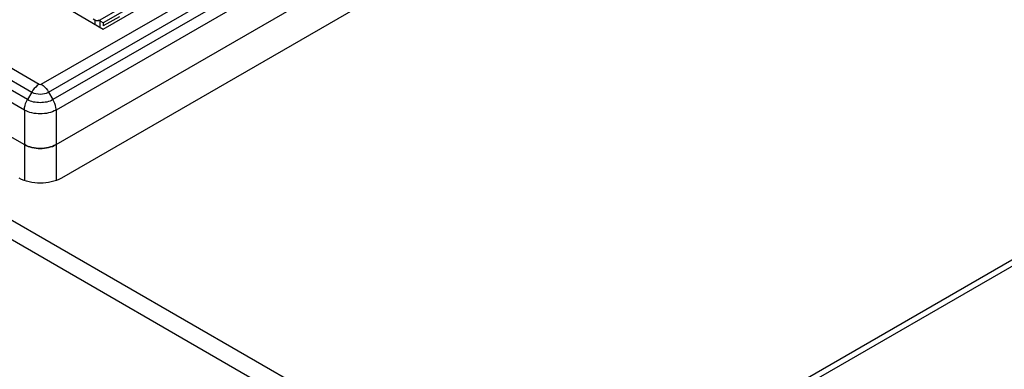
# Paper-space layout '61767N-2-A-2_1_1' of a CAD drawing. Header units: millimetres. Extents: x 0 to 594, y 1 to 420.
# Tile 36 of 222: x 262 to 302, y 78 to 92. Entities that reach past the tile are written whole.
import ezdxf

# ---------------------------------------------------------------- set-up
doc = ezdxf.new("R2010")
doc.units = ezdxf.units.MM
doc.header["$LTSCALE"] = 32.67
for name, color, linetype in [('61753N-0_DXF_CONTINUOUS_LINE', 7, 'CONTINUOUS'), ('61779N-0_DXF_CONTINUOUS_LINE', 7, 'CONTINUOUS'), ('61852N-1_DXF_CONTINUOUS_LINE', 7, 'CONTINUOUS'), ('MC_1_5-15-GFDXF_CONTINUOUS_LINE', 7, 'CONTINUOUS'), ('MC_1_5-18-GFDXF_CONTINUOUS_LINE', 7, 'CONTINUOUS')]:
    doc.layers.add(name, color=color, linetype=linetype)

psp = doc.layouts.new('61767N-2-A-2_1_1')

# ---------------------------------------------------------------- linework, layer by layer
at = {"layer": '61753N-0_DXF_CONTINUOUS_LINE', "color": 7, "linetype": 'Continuous'}
for p, q in [((263.6018, 86.6939), (299.8762, 107.6369)), ((246.2069, 96.0018), (262.329, 86.6939))]:
    psp.add_line(p, q, dxfattribs=at)
at = {"layer": '61753N-0_DXF_CONTINUOUS_LINE', "color": 9, "linetype": 'Continuous'}
for p, q in [((262.329, 86.6939), (262.329, 85.2577)), ((263.6018, 86.6939), (263.6018, 85.2577))]:
    psp.add_line(p, q, dxfattribs=at)
at = {"layer": '61753N-0_DXF_CONTINUOUS_LINE', "color": 7, "linetype": 'Continuous'}
psp.add_open_spline([(262.329, 86.6939), (262.5179, 86.5849), (262.9654, 86.4986), (263.4129, 86.5849), (263.6018, 86.6939)], degree=3, knots=[0, 0, 0, 0, 0.5000005, 1, 1, 1, 1], dxfattribs=at)
at = {"layer": '61779N-0_DXF_CONTINUOUS_LINE', "color": 3, "linetype": 'Continuous'}
for p, q in [((300.0884, 106.2896), (263.8139, 85.3467)), ((325.8625, 95.8183), (283.3091, 71.2502))]:
    psp.add_line(p, q, dxfattribs=at)
at = {"layer": '61779N-0_DXF_CONTINUOUS_LINE', "color": 7, "linetype": 'Continuous'}
psp.add_line((326.0746, 95.6958), (283.5212, 71.1277), dxfattribs=at)
at = {"layer": '61779N-0_DXF_CONTINUOUS_LINE', "color": 9, "linetype": 'Continuous'}
for p, q in [((242.1553, 95.0098), (283.5212, 71.1277)), ((241.7566, 94.4573), (283.1225, 70.5752))]:
    psp.add_line(p, q, dxfattribs=at)
at = {"layer": '61779N-0_DXF_CONTINUOUS_LINE', "color": 3, "linetype": 'Continuous'}
psp.add_open_spline([(263.8139, 85.3467), (263.5621, 85.2013), (262.9654, 85.0863), (262.3687, 85.2013), (262.1169, 85.3467)], degree=3, knots=[0, 0, 0, 0, 0.4999995, 1, 1, 1, 1], dxfattribs=at)
at = {"layer": '61852N-1_DXF_CONTINUOUS_LINE', "color": 9, "linetype": 'Continuous'}
for p, q in [((263.0018, 89.1224), (299.2762, 110.0653)), ((263.3018, 88.8057), (299.5762, 109.7487)), ((299.752, 109.4443), (263.4775, 88.5013)), ((299.8762, 109.0261), (263.6018, 88.0832)), ((246.8069, 98.4303), (262.929, 89.1224)), ((262.4533, 88.5013), (246.3312, 97.8092)), ((246.5069, 98.1136), (262.629, 88.8057)), ((262.329, 88.0832), (246.2069, 97.3911)), ((262.629, 88.8057), (262.4533, 88.5013)), ((263.3018, 88.8057), (263.4775, 88.5013)), ((262.329, 88.0832), (262.329, 86.6939)), ((263.6018, 88.0832), (263.6018, 86.6939))]:
    psp.add_line(p, q, dxfattribs=at)
at = {"layer": '61852N-1_DXF_CONTINUOUS_LINE', "color": 7, "linetype": 'Continuous'}
for p, q in [((265.5004, 91.3418), (295.4321, 108.6228)), ((263.6018, 86.6939), (299.8762, 107.6369)), ((263.8033, 92.3216), (265.5004, 91.3418)), ((266.5472, 92.1912), (265.5004, 91.5868)), ((266.1473, 91.8378), (265.5004, 91.4643)), ((265.5004, 91.5868), (265.307, 91.6984)), ((265.5004, 91.5868), (265.5004, 91.4643)), ((255.2226, 90.7968), (262.329, 86.6939))]:
    psp.add_line(p, q, dxfattribs=at)
at = {"layer": '61852N-1_DXF_CONTINUOUS_LINE', "color": 9, "linetype": 'Continuous'}
for points, knots in [([(262.929, 89.1224), (262.9, 89.1057), (262.7798, 89.0213), (262.6854, 88.9034), (262.629, 88.8057)], [0, 0, 0, 0, 0.2291137, 1, 1, 1, 1]), ([(263.0018, 89.1224), (263.0308, 89.1057), (263.151, 89.0213), (263.2454, 88.9034), (263.3018, 88.8057)], [0, 0, 0, 0, 0.2291142, 1, 1, 1, 1]), ([(262.629, 88.8057), (262.7289, 88.7481), (262.9654, 88.7025), (263.202, 88.7481), (263.3018, 88.8057)], [0, 0, 0, 0, 0.5000005, 1, 1, 1, 1]), ([(262.329, 88.0832), (262.329, 88.1167), (262.342, 88.263), (262.3969, 88.4036), (262.4533, 88.5013)], [0, 0, 0, 0, 0.2291149, 1, 1, 1, 1]), ([(263.4775, 88.5013), (263.3255, 88.4136), (262.9654, 88.3442), (262.6053, 88.4136), (262.4533, 88.5013)], [0, 0, 0, 0, 0.4999995, 1, 1, 1, 1]), ([(263.6018, 88.0832), (263.6018, 88.1167), (263.5888, 88.263), (263.5339, 88.4036), (263.4775, 88.5013)], [0, 0, 0, 0, 0.2291149, 1, 1, 1, 1]), ([(263.6018, 88.0832), (263.4129, 87.9741), (262.9654, 87.8879), (262.5179, 87.9741), (262.329, 88.0832)], [0, 0, 0, 0, 0.4999995, 1, 1, 1, 1])]:
    psp.add_open_spline(points, degree=3, knots=knots, dxfattribs=at)
psp.add_open_spline([(262.929, 89.1224), (262.95, 89.1103), (262.9808, 89.1103), (263.0018, 89.1224)], degree=3, dxfattribs=at)
at = {"layer": '61852N-1_DXF_CONTINUOUS_LINE', "color": 7, "linetype": 'Continuous'}
psp.add_open_spline([(263.6018, 86.6939), (263.4129, 86.5849), (262.9654, 86.4986), (262.5179, 86.5849), (262.329, 86.6939)], degree=3, knots=[0, 0, 0, 0, 0.4999995, 1, 1, 1, 1], dxfattribs=at)
at = {"layer": 'MC_1_5-15-GFDXF_CONTINUOUS_LINE', "color": 7, "linetype": 'Continuous'}
for p, q in [((265.3731, 91.7092), (266.1686, 92.1685)), ((265.0966, 91.7464), (265.161, 91.7092))]:
    psp.add_line(p, q, dxfattribs=at)
at = {"layer": 'MC_1_5-15-GFDXF_CONTINUOUS_LINE', "color": 9, "linetype": 'Continuous'}
for p, q in [((265.161, 91.7092), (265.161, 91.5378)), ((265.3731, 91.4153), (265.3731, 91.7092))]:
    psp.add_line(p, q, dxfattribs=at)
at = {"layer": 'MC_1_5-15-GFDXF_CONTINUOUS_LINE', "color": 7, "linetype": 'Continuous'}
psp.add_open_spline([(265.161, 91.7092), (265.1924, 91.6911), (265.267, 91.6767), (265.3416, 91.6911), (265.3731, 91.7092)], degree=3, knots=[0, 0, 0, 0, 0.5000007, 1, 1, 1, 1], dxfattribs=at)
at = {"layer": 'MC_1_5-18-GFDXF_CONTINUOUS_LINE', "color": 7, "linetype": 'Continuous'}
for p, q in [((265.3731, 91.7092), (266.1686, 92.1685)), ((265.0966, 91.7464), (265.161, 91.7092))]:
    psp.add_line(p, q, dxfattribs=at)
at = {"layer": 'MC_1_5-18-GFDXF_CONTINUOUS_LINE', "color": 9, "linetype": 'Continuous'}
for p, q in [((265.161, 91.7092), (265.161, 91.5378)), ((265.3731, 91.4153), (265.3731, 91.7092))]:
    psp.add_line(p, q, dxfattribs=at)
at = {"layer": 'MC_1_5-18-GFDXF_CONTINUOUS_LINE', "color": 7, "linetype": 'Continuous'}
psp.add_open_spline([(265.161, 91.7092), (265.1924, 91.6911), (265.267, 91.6767), (265.3416, 91.6911), (265.3731, 91.7092)], degree=3, knots=[0, 0, 0, 0, 0.5000007, 1, 1, 1, 1], dxfattribs=at)

doc.saveas('drawing.dxf')
